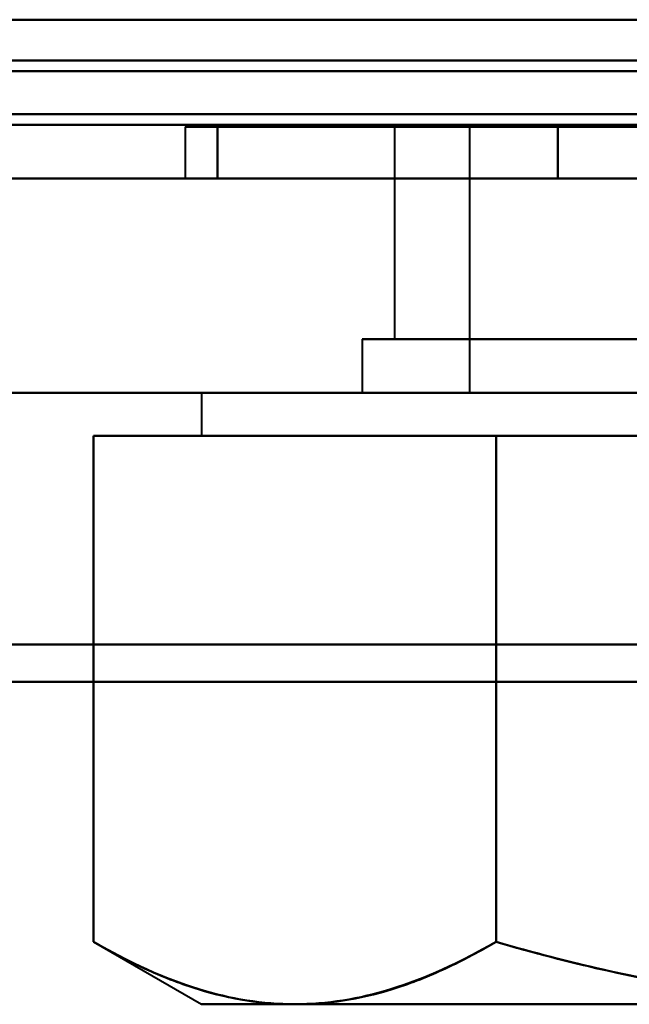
# Model space of a CAD drawing. Header units: millimetres. Extents: x -1442 to 3067, y -120 to 1010.
# Tile 21 of 71: x 286.81 to 292.49, y 120.67 to 129.85. Entities that reach past the tile are written whole.
import ezdxf

# ---------------------------------------------------------------- set-up
doc = ezdxf.new("R2010")
doc.units = ezdxf.units.MM
doc.layers.add('G-IMPT', color=8, linetype='Continuous', lineweight=40)

# ---------------------------------------------------------------- blocks, each defined once
blk = doc.blocks.new('NEXA 700 CALQUES_dwg-751640-Gauche')
at = {"layer": 'G-IMPT'}
for p, q in [((-360.9, 128.8723), (323.9, 128.8723)), ((288.35, 128.8523), (288.35, 128.3723)), ((288.35, 128.8523), (288.35, 128.3723)), ((288.35, 128.8523), (288.35, 128.3723)), ((288.35, 128.8523), (288.35, 128.3723)), ((295, 128.8523), (288.35, 128.8523)), ((301.65, 128.8523), (288.35, 128.8523)), ((288.35, 128.8523), (295, 128.8523)), ((295, 128.8523), (288.35, 128.8523)), ((301.65, 128.8523), (288.35, 128.8523)), ((288.35, 128.8523), (295, 128.8523)), ((295, 128.8523), (288.35, 128.8523)), ((301.65, 128.8523), (288.35, 128.8523)), ((288.35, 128.8523), (295, 128.8523)), ((288.35, 128.8523), (295, 128.8523)), ((295, 128.8523), (288.35, 128.8523)), ((301.65, 128.8523), (288.35, 128.8523)), ((290.3, 128.8523), (290.3, 126.8723)), ((290.3, 128.8523), (290.3, 126.8723)), ((290.3, 128.8523), (290.3, 126.8723)), ((290.3, 128.8523), (290.3, 126.8723)), ((290.3, 128.8523), (295, 128.8523)), ((297.35, 128.8523), (290.3, 128.8523)), ((297.35, 128.8523), (290.3, 128.8523)), ((290.3, 128.8523), (295, 128.8523)), ((297.35, 128.8523), (290.3, 128.8523)), ((290.3, 128.8523), (295, 128.8523)), ((290.3, 128.8523), (295, 128.8523)), ((297.35, 128.8523), (290.3, 128.8523)), ((291, 128.8523), (291, 126.3723)), ((291, 128.8523), (291, 126.3723)), ((291, 128.8523), (291, 126.3723)), ((291, 128.8523), (291, 126.3723)), ((291, 128.8523), (297, 128.8523)), ((295, 128.8523), (291, 128.8523)), ((291, 128.8523), (297, 128.8523)), ((295, 128.8523), (291, 128.8523)), ((291, 128.8523), (297, 128.8523)), ((295, 128.8523), (291, 128.8523)), ((291, 128.8523), (297, 128.8523)), ((295, 128.8523), (291, 128.8523)), ((-361.4, 128.3723), (324.4, 128.3723)), ((325, 128.3723), (-345, 128.3723)), ((-326.4, 128.3723), (324.4, 128.3723)), ((288.35, 128.3723), (295, 128.3723)), ((288.35, 128.3723), (301.65, 128.3723)), ((295, 128.3723), (288.35, 128.3723)), ((288.35, 128.3723), (295, 128.3723)), ((288.35, 128.3723), (301.65, 128.3723)), ((295, 128.3723), (288.35, 128.3723)), ((288.35, 128.3723), (295, 128.3723)), ((288.35, 128.3723), (301.65, 128.3723)), ((295, 128.3723), (288.35, 128.3723)), ((288.35, 128.3723), (295, 128.3723)), ((288.35, 128.3723), (301.65, 128.3723)), ((295, 128.3723), (288.35, 128.3723)), ((290, 126.8723), (290, 126.3723)), ((290, 126.8723), (290, 126.3723)), ((290, 126.8723), (290, 126.3723)), ((290, 126.8723), (290, 126.3723)), ((295, 126.8723), (290, 126.8723)), ((290, 126.8723), (295, 126.8723)), ((290, 126.8723), (295, 126.8723)), ((295, 126.8723), (290, 126.8723)), ((290, 126.8723), (295, 126.8723)), ((295, 126.8723), (290, 126.8723)), ((295, 126.8723), (290, 126.8723)), ((290, 126.8723), (295, 126.8723)), ((290.3, 126.8723), (297.35, 126.8723)), ((299.0703, 126.8723), (290.3, 126.8723)), ((290.3, 126.8723), (297.35, 126.8723)), ((299.0703, 126.8723), (290.3, 126.8723)), ((290.3, 126.8723), (297.35, 126.8723)), ((299.0703, 126.8723), (290.3, 126.8723)), ((299.0703, 126.8723), (290.3, 126.8723)), ((290.3, 126.8723), (297.35, 126.8723)), ((299.7, 126.8723), (290.9297, 126.8723)), ((299.7, 126.8723), (290.9297, 126.8723)), ((299.7, 126.8723), (290.9297, 126.8723)), ((299.7, 126.8723), (290.9297, 126.8723)), ((325, 126.3723), (-345, 126.3723)), ((325, 126.3723), (-345, 126.3723)), ((288.5, 126.3723), (288.5, 125.9723)), ((288.5, 126.3723), (288.5, 125.9723)), ((288.5, 126.3723), (288.5, 125.9723)), ((288.5, 126.3723), (288.5, 125.9723)), ((288.5, 126.3723), (300.6292, 126.3723)), ((288.5, 126.3723), (300.6292, 126.3723)), ((300.6292, 126.3723), (288.5, 126.3723)), ((300.6292, 126.3723), (288.5, 126.3723)), ((288.5, 126.3723), (300.6292, 126.3723)), ((288.5, 126.3723), (300.6292, 126.3723)), ((300.6292, 126.3723), (288.5, 126.3723)), ((300.6292, 126.3723), (288.5, 126.3723)), ((289.3708, 126.3723), (301.5, 126.3723)), ((289.3708, 126.3723), (301.5, 126.3723)), ((301.5, 126.3723), (289.3708, 126.3723)), ((301.5, 126.3723), (289.3708, 126.3723)), ((289.3708, 126.3723), (301.5, 126.3723)), ((289.3708, 126.3723), (301.5, 126.3723)), ((301.5, 126.3723), (289.3708, 126.3723)), ((301.5, 126.3723), (289.3708, 126.3723)), ((295, 126.3723), (290, 126.3723)), ((290, 126.3723), (295, 126.3723)), ((295, 126.3723), (290, 126.3723)), ((290, 126.3723), (295, 126.3723)), ((295, 126.3723), (290, 126.3723)), ((290, 126.3723), (295, 126.3723)), ((295, 126.3723), (290, 126.3723)), ((290, 126.3723), (295, 126.3723)), ((297, 126.3723), (291, 126.3723)), ((291, 126.3723), (297, 126.3723)), ((297, 126.3723), (291, 126.3723)), ((291, 126.3723), (297, 126.3723)), ((297, 126.3723), (291, 126.3723)), ((291, 126.3723), (297, 126.3723)), ((291, 126.3723), (297, 126.3723)), ((297, 126.3723), (291, 126.3723)), ((288.5, 125.9723), (289.3708, 125.9723)), ((288.5, 125.9723), (289.3708, 125.9723)), ((289.3708, 125.9723), (288.5, 125.9723)), ((289.3708, 125.9723), (288.5, 125.9723)), ((288.5, 125.9723), (289.3708, 125.9723)), ((288.5, 125.9723), (289.3708, 125.9723)), ((289.3708, 125.9723), (288.5, 125.9723)), ((289.3708, 125.9723), (288.5, 125.9723)), ((289.3708, 125.9723), (295, 125.9723)), ((289.3708, 125.9723), (295, 125.9723)), ((289.3708, 125.9723), (295, 125.9723)), ((289.3708, 125.9723), (295, 125.9723)), ((295, 125.9723), (289.3708, 125.9723)), ((295, 125.9723), (289.3708, 125.9723)), ((295, 125.9723), (289.3708, 125.9723)), ((295, 125.9723), (289.3708, 125.9723)), ((289.3708, 125.9723), (295, 125.9723)), ((289.3708, 125.9723), (295, 125.9723)), ((289.3708, 125.9723), (295, 125.9723)), ((289.3708, 125.9723), (295, 125.9723)), ((295, 125.9723), (289.3708, 125.9723)), ((295, 125.9723), (289.3708, 125.9723)), ((295, 125.9723), (289.3708, 125.9723)), ((295, 125.9723), (289.3708, 125.9723)), ((287.4944, 121.2529), (288.5, 120.6723)), ((287.4944, 121.2529), (288.5, 120.6723)), ((287.4944, 121.2529), (288.5, 120.6723)), ((287.4944, 121.2529), (288.5, 120.6723)), ((288.5, 120.6723), (289.3708, 120.6723)), ((288.5, 120.6723), (289.3708, 120.6723)), ((289.3708, 120.6723), (288.5, 120.6723)), ((289.3708, 120.6723), (288.5, 120.6723)), ((288.5, 120.6723), (289.3708, 120.6723)), ((288.5, 120.6723), (289.3708, 120.6723)), ((289.3708, 120.6723), (288.5, 120.6723)), ((289.3708, 120.6723), (288.5, 120.6723)), ((289.3708, 120.6723), (295, 120.6723)), ((289.3708, 120.6723), (295, 120.6723)), ((289.3708, 120.6723), (295, 120.6723)), ((289.3708, 120.6723), (295, 120.6723)), ((295, 120.6723), (289.3708, 120.6723)), ((295, 120.6723), (289.3708, 120.6723)), ((295, 120.6723), (289.3708, 120.6723)), ((295, 120.6723), (289.3708, 120.6723)), ((289.3708, 120.6723), (295, 120.6723)), ((289.3708, 120.6723), (295, 120.6723)), ((289.3708, 120.6723), (295, 120.6723)), ((289.3708, 120.6723), (295, 120.6723)), ((295, 120.6723), (289.3708, 120.6723)), ((295, 120.6723), (289.3708, 120.6723)), ((295, 120.6723), (289.3708, 120.6723)), ((295, 120.6723), (289.3708, 120.6723))]:
    blk.add_line(p, q, dxfattribs=at)
at = {"layer": 'G-IMPT', "flags": 128}
for points in [[(323.9, 129.8523), (161.45, 129.8523), (-1, 129.8523), (-163.45, 129.8523), (-325.9, 129.8523)], [(-325.9, 129.8523), (-163.45, 129.8523), (-1, 129.8523), (161.45, 129.8523), (323.9, 129.8523)], [(323.9, 129.8523), (161.45, 129.8523), (-1, 129.8523), (-163.45, 129.8523), (-325.9, 129.8523)], [(-325.9, 129.8523), (-163.45, 129.8523), (-1, 129.8523), (161.45, 129.8523), (323.9, 129.8523)], [(-325.9, 129.8523), (-163.45, 129.8523), (-1, 129.8523), (161.45, 129.8523), (323.9, 129.8523)], [(323.9, 129.8523), (161.45, 129.8523), (-1, 129.8523), (-163.45, 129.8523), (-325.9, 129.8523)], [(323.9, 129.8523), (161.45, 129.8523), (-1, 129.8523), (-163.45, 129.8523), (-325.9, 129.8523)], [(-325.9, 129.8523), (-163.45, 129.8523), (-1, 129.8523), (161.45, 129.8523), (323.9, 129.8523)], [(-360.9, 129.4723), (-189.7, 129.4723), (-18.5, 129.4723), (152.7, 129.4723), (323.9, 129.4723)], [(323.9, 129.4723), (152.7, 129.4723), (-18.5, 129.4723), (-189.7, 129.4723), (-360.9, 129.4723)], [(-326.4, 129.4723), (-163.825, 129.4723), (-1.25, 129.4723), (161.325, 129.4723), (323.9, 129.4723)], [(323.9, 129.4723), (161.325, 129.4723), (-1.25, 129.4723), (-163.825, 129.4723), (-326.4, 129.4723)], [(-326.4, 129.4723), (-163.825, 129.4723), (-1.25, 129.4723), (161.325, 129.4723), (323.9, 129.4723)], [(323.9, 129.4723), (161.325, 129.4723), (-1.25, 129.4723), (-163.825, 129.4723), (-326.4, 129.4723)], [(323.9, 129.3723), (152.7, 129.3723), (-18.5, 129.3723), (-189.7, 129.3723), (-360.9, 129.3723)], [(-360.9, 129.3723), (-189.7, 129.3723), (-18.5, 129.3723), (152.7, 129.3723), (323.9, 129.3723)], [(323.9, 129.3723), (152.7, 129.3723), (-18.5, 129.3723), (-189.7, 129.3723), (-360.9, 129.3723)], [(-360.9, 129.3723), (-189.7, 129.3723), (-18.5, 129.3723), (152.7, 129.3723), (323.9, 129.3723)], [(-360.9, 129.3723), (-189.7, 129.3723), (-18.5, 129.3723), (152.7, 129.3723), (323.9, 129.3723)], [(323.9, 129.3723), (152.7, 129.3723), (-18.5, 129.3723), (-189.7, 129.3723), (-360.9, 129.3723)], [(-361.4, 128.9723), (-189.95, 128.9723), (-18.5, 128.9723), (152.95, 128.9723), (324.4, 128.9723)], [(324.4, 128.9723), (152.95, 128.9723), (-18.5, 128.9723), (-189.95, 128.9723), (-361.4, 128.9723)], [(-361.4, 128.9723), (-189.95, 128.9723), (-18.5, 128.9723), (152.95, 128.9723), (324.4, 128.9723)], [(324.4, 128.9723), (152.95, 128.9723), (-18.5, 128.9723), (-189.95, 128.9723), (-361.4, 128.9723)], [(324.4, 128.9723), (152.95, 128.9723), (-18.5, 128.9723), (-189.95, 128.9723), (-361.4, 128.9723)], [(-361.4, 128.9723), (-189.95, 128.9723), (-18.5, 128.9723), (152.95, 128.9723), (324.4, 128.9723)], [(-326.4, 128.9723), (-163.7, 128.9723), (-1, 128.9723), (161.7, 128.9723), (324.4, 128.9723)], [(324.4, 128.9723), (161.7, 128.9723), (-1, 128.9723), (-163.7, 128.9723), (-326.4, 128.9723)], [(-326.4, 128.9723), (-163.7, 128.9723), (-1, 128.9723), (161.7, 128.9723), (324.4, 128.9723)], [(324.4, 128.9723), (161.7, 128.9723), (-1, 128.9723), (-163.7, 128.9723), (-326.4, 128.9723)], [(-326.4, 128.9723), (-163.7, 128.9723), (-1, 128.9723), (161.7, 128.9723), (324.4, 128.9723)], [(324.4, 128.9723), (161.7, 128.9723), (-1, 128.9723), (-163.7, 128.9723), (-326.4, 128.9723)], [(-361.4, 128.8723), (-189.95, 128.8723), (-18.5, 128.8723), (152.95, 128.8723), (324.4, 128.8723)], [(324.4, 128.8723), (152.95, 128.8723), (-18.5, 128.8723), (-189.95, 128.8723), (-361.4, 128.8723)], [(-360.9, 128.8723), (-189.7, 128.8723), (-18.5, 128.8723), (152.7, 128.8723), (323.9, 128.8723)], [(323.9, 128.8723), (152.7, 128.8723), (-18.5, 128.8723), (-189.7, 128.8723), (-360.9, 128.8723)], [(-360.9, 128.8723), (-189.7, 128.8723), (-18.5, 128.8723), (152.7, 128.8723), (323.9, 128.8723)], [(323.9, 128.8723), (152.7, 128.8723), (-18.5, 128.8723), (-189.7, 128.8723), (-360.9, 128.8723)], [(323.9, 128.8723), (152.7, 128.8723), (-18.5, 128.8723), (-189.7, 128.8723), (-360.9, 128.8723)], [(-360.9, 128.8723), (-189.7, 128.8723), (-18.5, 128.8723), (152.7, 128.8723), (323.9, 128.8723)], [(323.9, 128.8723), (152.7, 128.8723), (-18.5, 128.8723), (-189.7, 128.8723), (-360.9, 128.8723)], [(-360.9, 128.8723), (-189.7, 128.8723), (-18.5, 128.8723), (152.7, 128.8723), (323.9, 128.8723)], [(323.9, 128.8723), (152.7, 128.8723), (-18.5, 128.8723), (-189.7, 128.8723), (-360.9, 128.8723)], [(-360.9, 128.8723), (-189.7, 128.8723), (-18.5, 128.8723), (152.7, 128.8723), (323.9, 128.8723)], [(-360.9, 128.8723), (-189.7, 128.8723), (-18.5, 128.8723), (152.7, 128.8723), (323.9, 128.8723)], [(323.9, 128.8723), (152.7, 128.8723), (-18.5, 128.8723), (-189.7, 128.8723), (-360.9, 128.8723)], [(-326.4, 128.8723), (-163.7, 128.8723), (-1, 128.8723), (161.7, 128.8723), (324.4, 128.8723)], [(324.4, 128.8723), (161.7, 128.8723), (-1, 128.8723), (-163.7, 128.8723), (-326.4, 128.8723)], [(-326, 128.8723), (-163.5, 128.8723), (-1, 128.8723), (161.5, 128.8723), (324, 128.8723)], [(324, 128.8723), (161.5, 128.8723), (-1, 128.8723), (-163.5, 128.8723), (-326, 128.8723)], [(324, 128.8723), (161.5, 128.8723), (-1, 128.8723), (-163.5, 128.8723), (-326, 128.8723)], [(-326, 128.8723), (-163.5, 128.8723), (-1, 128.8723), (161.5, 128.8723), (324, 128.8723)], [(288.6491, 128.8523), (289.443, 128.8523), (290.2369, 128.8523), (291.0307, 128.8523), (291.8246, 128.8523)], [(291.8246, 128.8523), (291.0307, 128.8523), (290.2369, 128.8523), (289.443, 128.8523), (288.6491, 128.8523)], [(291.8246, 128.8523), (291.0307, 128.8523), (290.2369, 128.8523), (289.443, 128.8523), (288.6491, 128.8523)], [(288.6491, 128.8523), (288.6491, 128.7323), (288.6491, 128.6123), (288.6491, 128.4923), (288.6491, 128.3723)], [(288.6491, 128.8523), (289.443, 128.8523), (290.2369, 128.8523), (291.0307, 128.8523), (291.8246, 128.8523)], [(288.6491, 128.3723), (288.6491, 128.4923), (288.6491, 128.6123), (288.6491, 128.7323), (288.6491, 128.8523)], [(291.8246, 128.8523), (291.0307, 128.8523), (290.2369, 128.8523), (289.443, 128.8523), (288.6491, 128.8523)], [(288.6491, 128.8523), (288.6491, 128.7323), (288.6491, 128.6123), (288.6491, 128.4923), (288.6491, 128.3723)], [(288.6491, 128.8523), (289.443, 128.8523), (290.2369, 128.8523), (291.0307, 128.8523), (291.8246, 128.8523)], [(288.6491, 128.3723), (288.6491, 128.4923), (288.6491, 128.6123), (288.6491, 128.7323), (288.6491, 128.8523)], [(288.6491, 128.8523), (289.443, 128.8523), (290.2369, 128.8523), (291.0307, 128.8523), (291.8246, 128.8523)], [(291.8246, 128.8523), (291.0307, 128.8523), (290.2369, 128.8523), (289.443, 128.8523), (288.6491, 128.8523)], [(291.8246, 128.8523), (291.0307, 128.8523), (290.2369, 128.8523), (289.443, 128.8523), (288.6491, 128.8523)], [(288.6491, 128.8523), (288.6491, 128.7323), (288.6491, 128.6123), (288.6491, 128.4923), (288.6491, 128.3723)], [(288.6491, 128.8523), (289.443, 128.8523), (290.2369, 128.8523), (291.0307, 128.8523), (291.8246, 128.8523)], [(288.6491, 128.3723), (288.6491, 128.4923), (288.6491, 128.6123), (288.6491, 128.7323), (288.6491, 128.8523)], [(288.6491, 128.8523), (289.443, 128.8523), (290.2369, 128.8523), (291.0307, 128.8523), (291.8246, 128.8523)], [(291.8246, 128.8523), (291.0307, 128.8523), (290.2369, 128.8523), (289.443, 128.8523), (288.6491, 128.8523)], [(288.6491, 128.8523), (289.443, 128.8523), (290.2369, 128.8523), (291.0307, 128.8523), (291.8246, 128.8523)], [(291.8246, 128.8523), (291.0307, 128.8523), (290.2369, 128.8523), (289.443, 128.8523), (288.6491, 128.8523)], [(288.6491, 128.8523), (289.443, 128.8523), (290.2369, 128.8523), (291.0307, 128.8523), (291.8246, 128.8523)], [(288.6491, 128.3723), (288.6491, 128.4923), (288.6491, 128.6123), (288.6491, 128.7323), (288.6491, 128.8523)], [(291.8246, 128.8523), (291.0307, 128.8523), (290.2369, 128.8523), (289.443, 128.8523), (288.6491, 128.8523)], [(288.6491, 128.8523), (288.6491, 128.7323), (288.6491, 128.6123), (288.6491, 128.4923), (288.6491, 128.3723)], [(291.8246, 128.8523), (293.4123, 128.8523), (295, 128.8523), (296.5877, 128.8523), (298.1754, 128.8523)], [(298.1754, 128.8523), (296.5877, 128.8523), (295, 128.8523), (293.4123, 128.8523), (291.8246, 128.8523)], [(291.8246, 128.3723), (291.8246, 128.4923), (291.8246, 128.6123), (291.8246, 128.7323), (291.8246, 128.8523)], [(291.8246, 128.8523), (291.8246, 128.7323), (291.8246, 128.6123), (291.8246, 128.4923), (291.8246, 128.3723)], [(291.8246, 128.8523), (293.4123, 128.8523), (295, 128.8523), (296.5877, 128.8523), (298.1754, 128.8523)], [(291.8246, 128.3723), (291.8246, 128.4923), (291.8246, 128.6123), (291.8246, 128.7323), (291.8246, 128.8523)], [(298.1754, 128.8523), (296.5877, 128.8523), (295, 128.8523), (293.4123, 128.8523), (291.8246, 128.8523)], [(291.8246, 128.8523), (291.8246, 128.7323), (291.8246, 128.6123), (291.8246, 128.4923), (291.8246, 128.3723)], [(291.8246, 128.3723), (291.8246, 128.4923), (291.8246, 128.6123), (291.8246, 128.7323), (291.8246, 128.8523)], [(291.8246, 128.8523), (291.8246, 128.7323), (291.8246, 128.6123), (291.8246, 128.4923), (291.8246, 128.3723)], [(291.8246, 128.8523), (293.4123, 128.8523), (295, 128.8523), (296.5877, 128.8523), (298.1754, 128.8523)], [(291.8246, 128.3723), (291.8246, 128.4923), (291.8246, 128.6123), (291.8246, 128.7323), (291.8246, 128.8523)], [(298.1754, 128.8523), (296.5877, 128.8523), (295, 128.8523), (293.4123, 128.8523), (291.8246, 128.8523)], [(291.8246, 128.8523), (291.8246, 128.7323), (291.8246, 128.6123), (291.8246, 128.4923), (291.8246, 128.3723)], [(291.8246, 128.8523), (293.4123, 128.8523), (295, 128.8523), (296.5877, 128.8523), (298.1754, 128.8523)], [(298.1754, 128.8523), (296.5877, 128.8523), (295, 128.8523), (293.4123, 128.8523), (291.8246, 128.8523)], [(291.8246, 128.3723), (291.8246, 128.4923), (291.8246, 128.6123), (291.8246, 128.7323), (291.8246, 128.8523)], [(291.8246, 128.8523), (291.8246, 128.7323), (291.8246, 128.6123), (291.8246, 128.4923), (291.8246, 128.3723)], [(291.8246, 128.8523), (293.4123, 128.8523), (295, 128.8523), (296.5877, 128.8523), (298.1754, 128.8523)], [(291.8246, 128.3723), (291.8246, 128.4923), (291.8246, 128.6123), (291.8246, 128.7323), (291.8246, 128.8523)], [(298.1754, 128.8523), (296.5877, 128.8523), (295, 128.8523), (293.4123, 128.8523), (291.8246, 128.8523)], [(291.8246, 128.8523), (291.8246, 128.7323), (291.8246, 128.6123), (291.8246, 128.4923), (291.8246, 128.3723)], [(291.8246, 128.8523), (293.4123, 128.8523), (295, 128.8523), (296.5877, 128.8523), (298.1754, 128.8523)], [(298.1754, 128.8523), (296.5877, 128.8523), (295, 128.8523), (293.4123, 128.8523), (291.8246, 128.8523)], [(291.8246, 128.8523), (293.4123, 128.8523), (295, 128.8523), (296.5877, 128.8523), (298.1754, 128.8523)], [(298.1754, 128.8523), (296.5877, 128.8523), (295, 128.8523), (293.4123, 128.8523), (291.8246, 128.8523)], [(298.1754, 128.8523), (296.5877, 128.8523), (295, 128.8523), (293.4123, 128.8523), (291.8246, 128.8523)], [(291.8246, 128.8523), (291.8246, 128.7323), (291.8246, 128.6123), (291.8246, 128.4923), (291.8246, 128.3723)], [(291.8246, 128.8523), (293.4123, 128.8523), (295, 128.8523), (296.5877, 128.8523), (298.1754, 128.8523)], [(291.8246, 128.3723), (291.8246, 128.4923), (291.8246, 128.6123), (291.8246, 128.7323), (291.8246, 128.8523)], [(291.8246, 128.8523), (291.8246, 128.7323), (291.8246, 128.6123), (291.8246, 128.4923), (291.8246, 128.3723)], [(291.8246, 128.3723), (291.8246, 128.4923), (291.8246, 128.6123), (291.8246, 128.7323), (291.8246, 128.8523)], [(-361.4, 128.3723), (-189.95, 128.3723), (-18.5, 128.3723), (152.95, 128.3723), (324.4, 128.3723)], [(324.4, 128.3723), (152.95, 128.3723), (-18.5, 128.3723), (-189.95, 128.3723), (-361.4, 128.3723)], [(324.4, 128.3723), (157.05, 128.3723), (-10.3, 128.3723), (-177.65, 128.3723), (-345, 128.3723)], [(-345, 128.3723), (-177.65, 128.3723), (-10.3, 128.3723), (157.05, 128.3723), (324.4, 128.3723)], [(-345, 128.3723), (-177.65, 128.3723), (-10.3, 128.3723), (157.05, 128.3723), (324.4, 128.3723)], [(324.4, 128.3723), (157.05, 128.3723), (-10.3, 128.3723), (-177.65, 128.3723), (-345, 128.3723)], [(-326.4, 128.3723), (-165.3, 128.3723), (-4.2, 128.3723), (156.9, 128.3723), (318, 128.3723)], [(318, 128.3723), (156.9, 128.3723), (-4.2, 128.3723), (-165.3, 128.3723), (-326.4, 128.3723)], [(318, 128.3723), (156.9, 128.3723), (-4.2, 128.3723), (-165.3, 128.3723), (-326.4, 128.3723)], [(-326.4, 128.3723), (-165.3, 128.3723), (-4.2, 128.3723), (156.9, 128.3723), (318, 128.3723)], [(318, 128.3723), (156.9, 128.3723), (-4.2, 128.3723), (-165.3, 128.3723), (-326.4, 128.3723)], [(-326.4, 128.3723), (-165.3, 128.3723), (-4.2, 128.3723), (156.9, 128.3723), (318, 128.3723)], [(324.4, 128.3723), (161.7, 128.3723), (-1, 128.3723), (-163.7, 128.3723), (-326.4, 128.3723)], [(318, 128.3723), (156.9, 128.3723), (-4.2, 128.3723), (-165.3, 128.3723), (-326.4, 128.3723)], [(-326.4, 128.3723), (-165.3, 128.3723), (-4.2, 128.3723), (156.9, 128.3723), (318, 128.3723)], [(-326.4, 128.3723), (-163.7, 128.3723), (-1, 128.3723), (161.7, 128.3723), (324.4, 128.3723)], [(324.4, 128.3723), (161.7, 128.3723), (-1, 128.3723), (-163.7, 128.3723), (-326.4, 128.3723)], [(-326.4, 128.3723), (-163.7, 128.3723), (-1, 128.3723), (161.7, 128.3723), (324.4, 128.3723)], [(324.4, 128.3723), (161.7, 128.3723), (-1, 128.3723), (-163.7, 128.3723), (-326.4, 128.3723)], [(-326.4, 128.3723), (-163.7, 128.3723), (-1, 128.3723), (161.7, 128.3723), (324.4, 128.3723)], [(324.4, 128.3723), (161.7, 128.3723), (-1, 128.3723), (-163.7, 128.3723), (-326.4, 128.3723)], [(-326.4, 128.3723), (-163.7, 128.3723), (-1, 128.3723), (161.7, 128.3723), (324.4, 128.3723)], [(288.6491, 128.3723), (289.443, 128.3723), (290.2369, 128.3723), (291.0307, 128.3723), (291.8246, 128.3723)], [(291.8246, 128.3723), (291.0307, 128.3723), (290.2369, 128.3723), (289.443, 128.3723), (288.6491, 128.3723)], [(291.8246, 128.3723), (291.0307, 128.3723), (290.2369, 128.3723), (289.443, 128.3723), (288.6491, 128.3723)], [(288.6491, 128.3723), (289.443, 128.3723), (290.2369, 128.3723), (291.0307, 128.3723), (291.8246, 128.3723)], [(288.6491, 128.3723), (289.443, 128.3723), (290.2369, 128.3723), (291.0307, 128.3723), (291.8246, 128.3723)], [(291.8246, 128.3723), (291.0307, 128.3723), (290.2369, 128.3723), (289.443, 128.3723), (288.6491, 128.3723)], [(291.8246, 128.3723), (291.0307, 128.3723), (290.2369, 128.3723), (289.443, 128.3723), (288.6491, 128.3723)], [(288.6491, 128.3723), (289.443, 128.3723), (290.2369, 128.3723), (291.0307, 128.3723), (291.8246, 128.3723)], [(288.6491, 128.3723), (289.443, 128.3723), (290.2369, 128.3723), (291.0307, 128.3723), (291.8246, 128.3723)], [(291.8246, 128.3723), (291.0307, 128.3723), (290.2369, 128.3723), (289.443, 128.3723), (288.6491, 128.3723)], [(291.8246, 128.3723), (291.0307, 128.3723), (290.2369, 128.3723), (289.443, 128.3723), (288.6491, 128.3723)], [(288.6491, 128.3723), (289.443, 128.3723), (290.2369, 128.3723), (291.0307, 128.3723), (291.8246, 128.3723)], [(291.8246, 128.3723), (291.0307, 128.3723), (290.2369, 128.3723), (289.443, 128.3723), (288.6491, 128.3723)], [(288.6491, 128.3723), (289.443, 128.3723), (290.2369, 128.3723), (291.0307, 128.3723), (291.8246, 128.3723)], [(291.8246, 128.3723), (291.0307, 128.3723), (290.2369, 128.3723), (289.443, 128.3723), (288.6491, 128.3723)], [(288.6491, 128.3723), (289.443, 128.3723), (290.2369, 128.3723), (291.0307, 128.3723), (291.8246, 128.3723)], [(298.1754, 128.3723), (296.5877, 128.3723), (295, 128.3723), (293.4123, 128.3723), (291.8246, 128.3723)], [(291.8246, 128.3723), (293.4123, 128.3723), (295, 128.3723), (296.5877, 128.3723), (298.1754, 128.3723)], [(291.8246, 128.3723), (293.4123, 128.3723), (295, 128.3723), (296.5877, 128.3723), (298.1754, 128.3723)], [(298.1754, 128.3723), (296.5877, 128.3723), (295, 128.3723), (293.4123, 128.3723), (291.8246, 128.3723)], [(298.1754, 128.3723), (296.5877, 128.3723), (295, 128.3723), (293.4123, 128.3723), (291.8246, 128.3723)], [(291.8246, 128.3723), (293.4123, 128.3723), (295, 128.3723), (296.5877, 128.3723), (298.1754, 128.3723)], [(291.8246, 128.3723), (293.4123, 128.3723), (295, 128.3723), (296.5877, 128.3723), (298.1754, 128.3723)], [(298.1754, 128.3723), (296.5877, 128.3723), (295, 128.3723), (293.4123, 128.3723), (291.8246, 128.3723)], [(298.1754, 128.3723), (296.5877, 128.3723), (295, 128.3723), (293.4123, 128.3723), (291.8246, 128.3723)], [(291.8246, 128.3723), (293.4123, 128.3723), (295, 128.3723), (296.5877, 128.3723), (298.1754, 128.3723)], [(291.8246, 128.3723), (293.4123, 128.3723), (295, 128.3723), (296.5877, 128.3723), (298.1754, 128.3723)], [(298.1754, 128.3723), (296.5877, 128.3723), (295, 128.3723), (293.4123, 128.3723), (291.8246, 128.3723)], [(291.8246, 128.3723), (293.4123, 128.3723), (295, 128.3723), (296.5877, 128.3723), (298.1754, 128.3723)], [(298.1754, 128.3723), (296.5877, 128.3723), (295, 128.3723), (293.4123, 128.3723), (291.8246, 128.3723)], [(291.8246, 128.3723), (293.4123, 128.3723), (295, 128.3723), (296.5877, 128.3723), (298.1754, 128.3723)], [(298.1754, 128.3723), (296.5877, 128.3723), (295, 128.3723), (293.4123, 128.3723), (291.8246, 128.3723)], [(-345, 126.3723), (-177.5, 126.3723), (-10, 126.3723), (157.5, 126.3723), (325, 126.3723)], [(325, 126.3723), (157.5, 126.3723), (-10, 126.3723), (-177.5, 126.3723), (-345, 126.3723)], [(325, 126.3723), (157.5, 126.3723), (-10, 126.3723), (-177.5, 126.3723), (-345, 126.3723)], [(-345, 126.3723), (-177.5, 126.3723), (-10, 126.3723), (157.5, 126.3723), (325, 126.3723)], [(325, 126.3723), (157.5, 126.3723), (-10, 126.3723), (-177.5, 126.3723), (-345, 126.3723)], [(-345, 126.3723), (-177.5, 126.3723), (-10, 126.3723), (157.5, 126.3723), (325, 126.3723)], [(-345, 126.3723), (-177.5, 126.3723), (-10, 126.3723), (157.5, 126.3723), (325, 126.3723)], [(325, 126.3723), (157.5, 126.3723), (-10, 126.3723), (-177.5, 126.3723), (-345, 126.3723)], [(-338, 126.3723), (-174, 126.3723), (-10, 126.3723), (154, 126.3723), (318, 126.3723)], [(318, 126.3723), (154, 126.3723), (-10, 126.3723), (-174, 126.3723), (-338, 126.3723)], [(318, 126.3723), (154, 126.3723), (-10, 126.3723), (-174, 126.3723), (-338, 126.3723)], [(-338, 126.3723), (-174, 126.3723), (-10, 126.3723), (154, 126.3723), (318, 126.3723)], [(318, 126.3723), (154, 126.3723), (-10, 126.3723), (-174, 126.3723), (-338, 126.3723)], [(-338, 126.3723), (-174, 126.3723), (-10, 126.3723), (154, 126.3723), (318, 126.3723)], [(-338, 126.3723), (-174, 126.3723), (-10, 126.3723), (154, 126.3723), (318, 126.3723)], [(318, 126.3723), (154, 126.3723), (-10, 126.3723), (-174, 126.3723), (-338, 126.3723)], [(289.3708, 125.9723), (288.9017, 125.9723), (288.4326, 125.9723), (287.9635, 125.9723), (287.4944, 125.9723)], [(287.4944, 125.9723), (287.4944, 124.7924), (287.4944, 123.6126), (287.4944, 122.4327), (287.4944, 121.2529)], [(287.4944, 121.2529), (287.4944, 122.4327), (287.4944, 123.6126), (287.4944, 124.7924), (287.4944, 125.9723)], [(287.4944, 125.9723), (287.9635, 125.9723), (288.4326, 125.9723), (288.9017, 125.9723), (289.3708, 125.9723)], [(289.3708, 125.9723), (288.9017, 125.9723), (288.4326, 125.9723), (287.9635, 125.9723), (287.4944, 125.9723)], [(287.4944, 125.9723), (287.4944, 124.7924), (287.4944, 123.6126), (287.4944, 122.4327), (287.4944, 121.2529)], [(287.4944, 121.2529), (287.4944, 122.4327), (287.4944, 123.6126), (287.4944, 124.7924), (287.4944, 125.9723)], [(287.4944, 125.9723), (287.9635, 125.9723), (288.4326, 125.9723), (288.9017, 125.9723), (289.3708, 125.9723)], [(289.3708, 125.9723), (288.9017, 125.9723), (288.4326, 125.9723), (287.9635, 125.9723), (287.4944, 125.9723)], [(287.4944, 125.9723), (287.9635, 125.9723), (288.4326, 125.9723), (288.9017, 125.9723), (289.3708, 125.9723)], [(289.3708, 125.9723), (288.9017, 125.9723), (288.4326, 125.9723), (287.9635, 125.9723), (287.4944, 125.9723)], [(287.4944, 125.9723), (287.9635, 125.9723), (288.4326, 125.9723), (288.9017, 125.9723), (289.3708, 125.9723)], [(289.3708, 125.9723), (288.9017, 125.9723), (288.4326, 125.9723), (287.9635, 125.9723), (287.4944, 125.9723)], [(287.4944, 125.9723), (287.4944, 124.7924), (287.4944, 123.6126), (287.4944, 122.4327), (287.4944, 121.2529)], [(287.4944, 121.2529), (287.4944, 122.4327), (287.4944, 123.6126), (287.4944, 124.7924), (287.4944, 125.9723)], [(287.4944, 125.9723), (287.9635, 125.9723), (288.4326, 125.9723), (288.9017, 125.9723), (289.3708, 125.9723)], [(289.3708, 125.9723), (288.9017, 125.9723), (288.4326, 125.9723), (287.9635, 125.9723), (287.4944, 125.9723)], [(287.4944, 125.9723), (287.4944, 124.7924), (287.4944, 123.6126), (287.4944, 122.4327), (287.4944, 121.2529)], [(287.4944, 121.2529), (287.4944, 122.4327), (287.4944, 123.6126), (287.4944, 124.7924), (287.4944, 125.9723)], [(287.4944, 125.9723), (287.9635, 125.9723), (288.4326, 125.9723), (288.9017, 125.9723), (289.3708, 125.9723)], [(289.3708, 125.9723), (288.9017, 125.9723), (288.4326, 125.9723), (287.9635, 125.9723), (287.4944, 125.9723)], [(287.4944, 125.9723), (287.9635, 125.9723), (288.4326, 125.9723), (288.9017, 125.9723), (289.3708, 125.9723)], [(289.3708, 125.9723), (288.9017, 125.9723), (288.4326, 125.9723), (287.9635, 125.9723), (287.4944, 125.9723)], [(287.4944, 125.9723), (287.9635, 125.9723), (288.4326, 125.9723), (288.9017, 125.9723), (289.3708, 125.9723)], [(291.2472, 125.9723), (290.7781, 125.9723), (290.309, 125.9723), (289.8399, 125.9723), (289.3708, 125.9723)], [(289.3708, 125.9723), (289.8399, 125.9723), (290.309, 125.9723), (290.7781, 125.9723), (291.2472, 125.9723)], [(291.2472, 125.9723), (290.7781, 125.9723), (290.309, 125.9723), (289.8399, 125.9723), (289.3708, 125.9723)], [(289.3708, 125.9723), (289.8399, 125.9723), (290.309, 125.9723), (290.7781, 125.9723), (291.2472, 125.9723)], [(291.2472, 125.9723), (290.7781, 125.9723), (290.309, 125.9723), (289.8399, 125.9723), (289.3708, 125.9723)], [(289.3708, 125.9723), (289.8399, 125.9723), (290.309, 125.9723), (290.7781, 125.9723), (291.2472, 125.9723)], [(291.2472, 125.9723), (290.7781, 125.9723), (290.309, 125.9723), (289.8399, 125.9723), (289.3708, 125.9723)], [(289.3708, 125.9723), (289.8399, 125.9723), (290.309, 125.9723), (290.7781, 125.9723), (291.2472, 125.9723)], [(291.2472, 125.9723), (290.7781, 125.9723), (290.309, 125.9723), (289.8399, 125.9723), (289.3708, 125.9723)], [(289.3708, 125.9723), (289.8399, 125.9723), (290.309, 125.9723), (290.7781, 125.9723), (291.2472, 125.9723)], [(291.2472, 125.9723), (290.7781, 125.9723), (290.309, 125.9723), (289.8399, 125.9723), (289.3708, 125.9723)], [(289.3708, 125.9723), (289.8399, 125.9723), (290.309, 125.9723), (290.7781, 125.9723), (291.2472, 125.9723)], [(291.2472, 125.9723), (290.7781, 125.9723), (290.309, 125.9723), (289.8399, 125.9723), (289.3708, 125.9723)], [(289.3708, 125.9723), (289.8399, 125.9723), (290.309, 125.9723), (290.7781, 125.9723), (291.2472, 125.9723)], [(291.2472, 125.9723), (290.7781, 125.9723), (290.309, 125.9723), (289.8399, 125.9723), (289.3708, 125.9723)], [(289.3708, 125.9723), (289.8399, 125.9723), (290.309, 125.9723), (290.7781, 125.9723), (291.2472, 125.9723)], [(291.2472, 121.2529), (291.2472, 122.4327), (291.2472, 123.6126), (291.2472, 124.7924), (291.2472, 125.9723)], [(291.2472, 125.9723), (292.1854, 125.9723), (293.1236, 125.9723), (294.0618, 125.9723), (295, 125.9723)], [(295, 125.9723), (294.0618, 125.9723), (293.1236, 125.9723), (292.1854, 125.9723), (291.2472, 125.9723)], [(291.2472, 125.9723), (291.2472, 124.7924), (291.2472, 123.6126), (291.2472, 122.4327), (291.2472, 121.2529)], [(291.2472, 121.2529), (291.2472, 122.4327), (291.2472, 123.6126), (291.2472, 124.7924), (291.2472, 125.9723)], [(291.2472, 125.9723), (291.2472, 124.7924), (291.2472, 123.6126), (291.2472, 122.4327), (291.2472, 121.2529)], [(291.2472, 121.2529), (291.2472, 122.4327), (291.2472, 123.6126), (291.2472, 124.7924), (291.2472, 125.9723)], [(291.2472, 125.9723), (292.1854, 125.9723), (293.1236, 125.9723), (294.0618, 125.9723), (295, 125.9723)], [(295, 125.9723), (294.0618, 125.9723), (293.1236, 125.9723), (292.1854, 125.9723), (291.2472, 125.9723)], [(291.2472, 125.9723), (291.2472, 124.7924), (291.2472, 123.6126), (291.2472, 122.4327), (291.2472, 121.2529)], [(291.2472, 121.2529), (291.2472, 122.4327), (291.2472, 123.6126), (291.2472, 124.7924), (291.2472, 125.9723)], [(291.2472, 125.9723), (291.2472, 124.7924), (291.2472, 123.6126), (291.2472, 122.4327), (291.2472, 121.2529)], [(295, 125.9723), (294.0618, 125.9723), (293.1236, 125.9723), (292.1854, 125.9723), (291.2472, 125.9723)], [(291.2472, 125.9723), (292.1854, 125.9723), (293.1236, 125.9723), (294.0618, 125.9723), (295, 125.9723)], [(295, 125.9723), (294.0618, 125.9723), (293.1236, 125.9723), (292.1854, 125.9723), (291.2472, 125.9723)], [(291.2472, 125.9723), (292.1854, 125.9723), (293.1236, 125.9723), (294.0618, 125.9723), (295, 125.9723)], [(291.2472, 121.2529), (291.2472, 122.4327), (291.2472, 123.6126), (291.2472, 124.7924), (291.2472, 125.9723)], [(291.2472, 125.9723), (292.1854, 125.9723), (293.1236, 125.9723), (294.0618, 125.9723), (295, 125.9723)], [(295, 125.9723), (294.0618, 125.9723), (293.1236, 125.9723), (292.1854, 125.9723), (291.2472, 125.9723)], [(291.2472, 125.9723), (291.2472, 124.7924), (291.2472, 123.6126), (291.2472, 122.4327), (291.2472, 121.2529)], [(291.2472, 121.2529), (291.2472, 122.4327), (291.2472, 123.6126), (291.2472, 124.7924), (291.2472, 125.9723)], [(291.2472, 125.9723), (291.2472, 124.7924), (291.2472, 123.6126), (291.2472, 122.4327), (291.2472, 121.2529)], [(291.2472, 121.2529), (291.2472, 122.4327), (291.2472, 123.6126), (291.2472, 124.7924), (291.2472, 125.9723)], [(291.2472, 125.9723), (292.1854, 125.9723), (293.1236, 125.9723), (294.0618, 125.9723), (295, 125.9723)], [(295, 125.9723), (294.0618, 125.9723), (293.1236, 125.9723), (292.1854, 125.9723), (291.2472, 125.9723)], [(291.2472, 125.9723), (291.2472, 124.7924), (291.2472, 123.6126), (291.2472, 122.4327), (291.2472, 121.2529)], [(291.2472, 121.2529), (291.2472, 122.4327), (291.2472, 123.6126), (291.2472, 124.7924), (291.2472, 125.9723)], [(291.2472, 125.9723), (291.2472, 124.7924), (291.2472, 123.6126), (291.2472, 122.4327), (291.2472, 121.2529)], [(295, 125.9723), (294.0618, 125.9723), (293.1236, 125.9723), (292.1854, 125.9723), (291.2472, 125.9723)], [(291.2472, 125.9723), (292.1854, 125.9723), (293.1236, 125.9723), (294.0618, 125.9723), (295, 125.9723)], [(295, 125.9723), (294.0618, 125.9723), (293.1236, 125.9723), (292.1854, 125.9723), (291.2472, 125.9723)], [(291.2472, 125.9723), (292.1854, 125.9723), (293.1236, 125.9723), (294.0618, 125.9723), (295, 125.9723)], [(325, 124.025), (157.5, 124.025), (-10, 124.025), (-177.5, 124.025), (-345, 124.025)], [(-345, 124.025), (-177.5, 124.025), (-10, 124.025), (157.5, 124.025), (325, 124.025)], [(-345, 124.025), (-177.5, 124.025), (-10, 124.025), (157.5, 124.025), (325, 124.025)], [(325, 124.025), (157.5, 124.025), (-10, 124.025), (-177.5, 124.025), (-345, 124.025)], [(-345, 124.025), (-177.5, 124.025), (-10, 124.025), (157.5, 124.025), (325, 124.025)], [(325, 124.025), (157.5, 124.025), (-10, 124.025), (-177.5, 124.025), (-345, 124.025)], [(-345, 124.025), (-177.5, 124.025), (-10, 124.025), (157.5, 124.025), (325, 124.025)], [(325, 124.025), (157.5, 124.025), (-10, 124.025), (-177.5, 124.025), (-345, 124.025)], [(325, 123.6777), (157.5, 123.6777), (-10, 123.6777), (-177.5, 123.6777), (-345, 123.6777)], [(-345, 123.6777), (-177.5, 123.6777), (-10, 123.6777), (157.5, 123.6777), (325, 123.6777)], [(-345, 123.6777), (-177.5, 123.6777), (-10, 123.6777), (157.5, 123.6777), (325, 123.6777)], [(325, 123.6777), (157.5, 123.6777), (-10, 123.6777), (-177.5, 123.6777), (-345, 123.6777)], [(325, 123.6777), (157.5, 123.6777), (-10, 123.6777), (-177.5, 123.6777), (-345, 123.6777)], [(-345, 123.6777), (-177.5, 123.6777), (-10, 123.6777), (157.5, 123.6777), (325, 123.6777)]]:
    blk.add_lwpolyline(points, dxfattribs=at)
at = {"layer": 'G-IMPT'}
for points, knots in [([(287.4944, 121.2529), (287.6676, 121.1529), (288.0045, 120.9792), (288.6326, 120.7397), (289.0703, 120.6714), (289.3708, 120.6723)], [0, 0, 0, 0, 0.25, 0.5, 1, 1, 1, 1]), ([(289.3708, 120.6723), (289.0703, 120.6714), (288.6326, 120.7397), (288.0045, 120.9792), (287.6676, 121.1529), (287.4944, 121.2529)], [0, 0, 0, 0, 0.5, 0.75, 1, 1, 1, 1]), ([(287.4944, 121.2529), (287.6676, 121.1529), (288.0045, 120.9792), (288.6326, 120.7397), (289.0703, 120.6714), (289.3708, 120.6723)], [0, 0, 0, 0, 0.25, 0.5, 1, 1, 1, 1]), ([(289.3708, 120.6723), (289.0703, 120.6714), (288.6326, 120.7397), (288.0045, 120.9792), (287.6676, 121.1529), (287.4944, 121.2529)], [0, 0, 0, 0, 0.5, 0.75, 1, 1, 1, 1]), ([(287.4944, 121.2529), (287.6676, 121.1529), (288.0045, 120.9792), (288.6326, 120.7397), (289.0703, 120.6714), (289.3708, 120.6723)], [0, 0, 0, 0, 0.25, 0.5, 1, 1, 1, 1]), ([(289.3708, 120.6723), (289.0703, 120.6714), (288.6326, 120.7397), (288.0045, 120.9792), (287.6676, 121.1529), (287.4944, 121.2529)], [0, 0, 0, 0, 0.5, 0.75, 1, 1, 1, 1]), ([(287.4944, 121.2529), (287.6676, 121.1529), (288.0045, 120.9792), (288.6326, 120.7397), (289.0703, 120.6714), (289.3708, 120.6723)], [0, 0, 0, 0, 0.25, 0.5, 1, 1, 1, 1]), ([(289.3708, 120.6723), (289.0703, 120.6714), (288.6326, 120.7397), (288.0045, 120.9792), (287.6676, 121.1529), (287.4944, 121.2529)], [0, 0, 0, 0, 0.5, 0.75, 1, 1, 1, 1]), ([(291.2472, 121.2529), (291.0723, 121.1529), (290.7423, 120.9792), (290.1191, 120.7397), (289.6741, 120.6714), (289.3708, 120.6723)], [0, 0, 0, 0, 0.25, 0.5, 1, 1, 1, 1]), ([(289.3708, 120.6723), (289.6741, 120.6714), (290.1191, 120.7397), (290.7423, 120.9792), (291.0723, 121.1529), (291.2472, 121.2529)], [0, 0, 0, 0, 0.5, 0.75, 1, 1, 1, 1]), ([(291.2472, 121.2529), (291.0723, 121.1529), (290.7423, 120.9792), (290.1191, 120.7397), (289.6741, 120.6714), (289.3708, 120.6723)], [0, 0, 0, 0, 0.25, 0.5, 1, 1, 1, 1]), ([(289.3708, 120.6723), (289.6741, 120.6714), (290.1191, 120.7397), (290.7423, 120.9792), (291.0723, 121.1529), (291.2472, 121.2529)], [0, 0, 0, 0, 0.5, 0.75, 1, 1, 1, 1]), ([(291.2472, 121.2529), (291.0723, 121.1529), (290.7423, 120.9792), (290.1191, 120.7397), (289.6741, 120.6714), (289.3708, 120.6723)], [0, 0, 0, 0, 0.25, 0.5, 1, 1, 1, 1]), ([(289.3708, 120.6723), (289.6741, 120.6714), (290.1191, 120.7397), (290.7423, 120.9792), (291.0723, 121.1529), (291.2472, 121.2529)], [0, 0, 0, 0, 0.5, 0.75, 1, 1, 1, 1]), ([(291.2472, 121.2529), (291.0723, 121.1529), (290.7423, 120.9792), (290.1191, 120.7397), (289.6741, 120.6714), (289.3708, 120.6723)], [0, 0, 0, 0, 0.25, 0.5, 1, 1, 1, 1]), ([(289.3708, 120.6723), (289.6741, 120.6714), (290.1191, 120.7397), (290.7423, 120.9792), (291.0723, 121.1529), (291.2472, 121.2529)], [0, 0, 0, 0, 0.5, 0.75, 1, 1, 1, 1]), ([(295, 120.6723), (294.3961, 120.6714), (293.5135, 120.7397), (292.2622, 120.9792), (291.5953, 121.1529), (291.2472, 121.2529)], [0, 0, 0, 0, 0.5, 0.75, 1, 1, 1, 1]), ([(291.2472, 121.2529), (291.5953, 121.1529), (292.2622, 120.9792), (293.5135, 120.7397), (294.3961, 120.6714), (295, 120.6723)], [0, 0, 0, 0, 0.25, 0.5, 1, 1, 1, 1]), ([(295, 120.6723), (294.3961, 120.6714), (293.5135, 120.7397), (292.2622, 120.9792), (291.5953, 121.1529), (291.2472, 121.2529)], [0, 0, 0, 0, 0.5, 0.75, 1, 1, 1, 1]), ([(291.2472, 121.2529), (291.5953, 121.1529), (292.2622, 120.9792), (293.5135, 120.7397), (294.3961, 120.6714), (295, 120.6723)], [0, 0, 0, 0, 0.25, 0.5, 1, 1, 1, 1]), ([(295, 120.6723), (294.3961, 120.6714), (293.5135, 120.7397), (292.2622, 120.9792), (291.5953, 121.1529), (291.2472, 121.2529)], [0, 0, 0, 0, 0.5, 0.75, 1, 1, 1, 1]), ([(291.2472, 121.2529), (291.5953, 121.1529), (292.2622, 120.9792), (293.5135, 120.7397), (294.3961, 120.6714), (295, 120.6723)], [0, 0, 0, 0, 0.25, 0.5, 1, 1, 1, 1]), ([(295, 120.6723), (294.3961, 120.6714), (293.5135, 120.7397), (292.2622, 120.9792), (291.5953, 121.1529), (291.2472, 121.2529)], [0, 0, 0, 0, 0.5, 0.75, 1, 1, 1, 1]), ([(291.2472, 121.2529), (291.5953, 121.1529), (292.2622, 120.9792), (293.5135, 120.7397), (294.3961, 120.6714), (295, 120.6723)], [0, 0, 0, 0, 0.25, 0.5, 1, 1, 1, 1])]:
    blk.add_open_spline(points, degree=3, knots=knots, dxfattribs=at)
for points in [[(287.4944, 121.2529), (287.839, 121.0541), (288.4782, 120.7662), (289.0723, 120.6725), (289.3708, 120.6723)], [(289.3708, 120.6723), (289.0723, 120.6725), (288.4782, 120.7662), (287.839, 121.0541), (287.4944, 121.2529)], [(287.4944, 121.2529), (287.839, 121.0541), (288.4782, 120.7662), (289.0723, 120.6725), (289.3708, 120.6723)], [(289.3708, 120.6723), (289.0723, 120.6725), (288.4782, 120.7662), (287.839, 121.0541), (287.4944, 121.2529)], [(287.4944, 121.2529), (287.839, 121.0541), (288.4782, 120.7662), (289.0723, 120.6725), (289.3708, 120.6723)], [(289.3708, 120.6723), (289.0723, 120.6725), (288.4782, 120.7662), (287.839, 121.0541), (287.4944, 121.2529)], [(287.4944, 121.2529), (287.839, 121.0541), (288.4782, 120.7662), (289.0723, 120.6725), (289.3708, 120.6723)], [(289.3708, 120.6723), (289.0723, 120.6725), (288.4782, 120.7662), (287.839, 121.0541), (287.4944, 121.2529)], [(289.3708, 120.6723), (289.6693, 120.6725), (290.2635, 120.7662), (290.9027, 121.0541), (291.2472, 121.2529)], [(291.2472, 121.2529), (290.9027, 121.0541), (290.2635, 120.7662), (289.6693, 120.6725), (289.3708, 120.6723)], [(289.3708, 120.6723), (289.6693, 120.6725), (290.2635, 120.7662), (290.9027, 121.0541), (291.2472, 121.2529)], [(291.2472, 121.2529), (290.9027, 121.0541), (290.2635, 120.7662), (289.6693, 120.6725), (289.3708, 120.6723)], [(289.3708, 120.6723), (289.6693, 120.6725), (290.2635, 120.7662), (290.9027, 121.0541), (291.2472, 121.2529)], [(291.2472, 121.2529), (290.9027, 121.0541), (290.2635, 120.7662), (289.6693, 120.6725), (289.3708, 120.6723)], [(289.3708, 120.6723), (289.6693, 120.6725), (290.2635, 120.7662), (290.9027, 121.0541), (291.2472, 121.2529)], [(291.2472, 121.2529), (290.9027, 121.0541), (290.2635, 120.7662), (289.6693, 120.6725), (289.3708, 120.6723)], [(295, 120.6723), (294.403, 120.6725), (293.2147, 120.7662), (291.9363, 121.0541), (291.2472, 121.2529)], [(291.2472, 121.2529), (291.9363, 121.0541), (293.2147, 120.7662), (294.403, 120.6725), (295, 120.6723)], [(295, 120.6723), (294.403, 120.6725), (293.2147, 120.7662), (291.9363, 121.0541), (291.2472, 121.2529)], [(291.2472, 121.2529), (291.9363, 121.0541), (293.2147, 120.7662), (294.403, 120.6725), (295, 120.6723)], [(295, 120.6723), (294.403, 120.6725), (293.2147, 120.7662), (291.9363, 121.0541), (291.2472, 121.2529)], [(291.2472, 121.2529), (291.9363, 121.0541), (293.2147, 120.7662), (294.403, 120.6725), (295, 120.6723)], [(295, 120.6723), (294.403, 120.6725), (293.2147, 120.7662), (291.9363, 121.0541), (291.2472, 121.2529)], [(291.2472, 121.2529), (291.9363, 121.0541), (293.2147, 120.7662), (294.403, 120.6725), (295, 120.6723)]]:
    blk.add_open_spline(points, degree=3, dxfattribs=at)

msp = doc.modelspace()

# ---------------------------------------------------------------- linework, layer by layer
at = {"color": 94, "lineweight": 30}
msp.add_line((-610.6, 128.3723), (608.6, 128.3723), dxfattribs=at)
msp.add_line((-610.6, 128.3723), (608.6, 128.3723), dxfattribs=at)

# ---------------------------------------------------------------- block references
at = {"layer": 'G-IMPT'}
msp.add_blockref('NEXA 700 CALQUES_dwg-751640-Gauche', (0, 0), dxfattribs=at)

doc.saveas('drawing.dxf')
